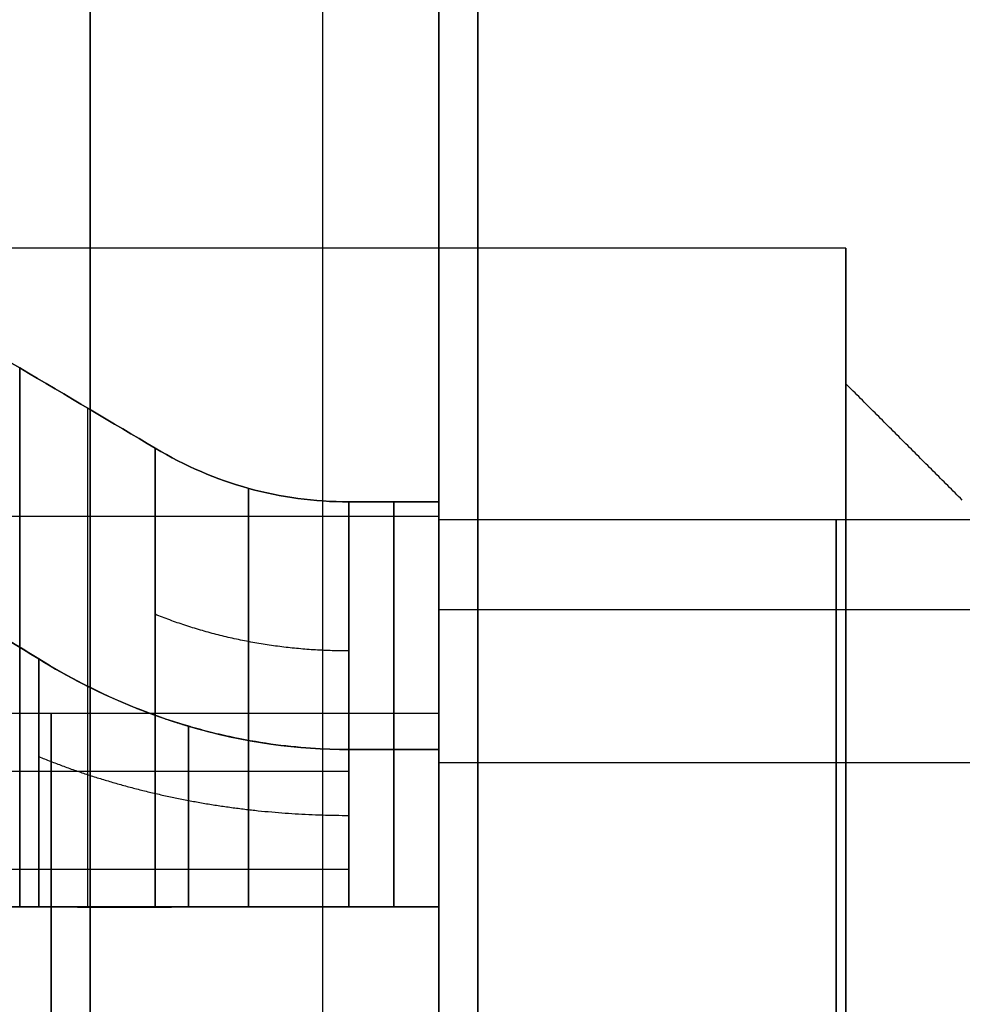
# Model space of a CAD drawing. Header units: millimetres. Extents: x -66 to 114, y 79 to 395.
# Tile 167 of 211: x 89.77 to 92.2, y 150.68 to 153.22. Entities that reach past the tile are written whole.
import ezdxf

# ---------------------------------------------------------------- set-up
doc = ezdxf.new("R2010")
doc.units = ezdxf.units.MM
doc.layers.add('Layer 01', color=7, linetype='Continuous', true_color=0x000000)

msp = doc.modelspace()

# ---------------------------------------------------------------- linework, layer by layer
at = {"layer": 'Layer 01'}
for p, q in [((89.95, 129.9733, 0.45), (89.95, 159.9733, 0.45)), ((89.95, 129.9733, -37.55), (89.95, 159.9733, -37.55)), ((91.9, 152.6333, -13.98), (91.9, 152.2833, -13.98)), ((91.9, 152.6333, -23.12), (91.9, 152.2833, -23.12)), ((91.9, 152.6333, -18.55), (91.9, 152.2833, -18.55)), ((87.65, 151.9417, -18.95), (90.85, 151.9417, -18.95)), ((87.65, 151.9417, -18.15), (90.85, 151.9417, -18.15)), ((87.65, 151.9417, -14.38), (90.85, 151.9417, -14.38)), ((87.65, 151.9417, -13.58), (90.85, 151.9417, -13.58)), ((87.65, 151.9417, -22.72), (90.85, 151.9417, -22.72)), ((87.65, 151.9417, -23.52), (90.85, 151.9417, -23.52)), ((90.85, 151.9333, -23.12), (90.85, 151.4333, -23.12)), ((90.85, 151.9333, -18.55), (90.85, 151.4333, -18.55)), ((90.85, 151.9333, -13.98), (90.85, 151.4333, -13.98)), ((90.85, 151.7159, -19.4728), (90.85, 151.5861, -19.4728)), ((90.85, 151.7159, -17.6272), (90.85, 151.5861, -17.6272)), ((90.85, 151.7159, -14.9028), (90.85, 151.5861, -14.9028)), ((90.85, 151.7159, -13.0572), (90.85, 151.5861, -13.0572)), ((90.85, 151.7159, -24.0428), (90.85, 151.5861, -24.0428)), ((90.85, 151.7159, -22.1972), (90.85, 151.5861, -22.1972)), ((90.85, 151.7012, -19.322), (92.9, 151.7012, -19.322)), ((90.85, 151.7012, -23.892), (92.9, 151.7012, -23.892)), ((90.85, 151.6669, -23.52), (90.85, 151.6669, -22.72)), ((90.85, 151.6669, -18.95), (90.85, 151.6669, -18.15)), ((90.85, 151.6364, -14.38), (90.85, 151.6364, -13.58)), ((90.85, 151.4562, -19.7325), (90.85, 151.4562, -19.6028)), ((90.85, 151.4562, -17.4972), (90.85, 151.4562, -17.3675)), ((90.85, 151.4562, -15.1625), (90.85, 151.4562, -15.0328)), ((90.85, 151.4562, -12.9272), (90.85, 151.4562, -12.7975)), ((90.85, 151.4562, -24.3025), (90.85, 151.4562, -24.1728)), ((90.85, 151.4562, -22.0672), (90.85, 151.4562, -21.9375)), ((88.85, 151.2841, -19.0463), (90.6179, 151.2841, -19.0463)), ((88.85, 151.2841, -23.6163), (90.6179, 151.2841, -23.6163)), ((90.85, 150.9333, -19.9584), (87.65, 150.9333, -19.9584)), ((90.85, 150.9333, -17.1416), (87.65, 150.9333, -17.1416)), ((90.85, 150.9333, -15.3884), (87.65, 150.9333, -15.3884)), ((90.85, 150.9333, -12.5716), (87.65, 150.9333, -12.5716)), ((90.85, 150.9333, -21.7116), (87.65, 150.9333, -21.7116)), ((90.85, 150.9333, -24.5284), (87.65, 150.9333, -24.5284)), ((90.85, 150.9333, -21.9864), (90.85, 150.1333, -21.9864)), ((90.85, 150.9333, -24.2536), (90.85, 150.1333, -24.2536)), ((90.85, 150.9333, -17.4164), (90.85, 150.1333, -17.4164)), ((90.85, 150.9333, -19.6836), (90.85, 150.1333, -19.6836)), ((90.85, 150.9333, -15.1136), (90.85, 150.1333, -15.1136)), ((90.85, 150.9333, -12.8464), (90.85, 150.1333, -12.8464))]:
    msp.add_line(p, q, dxfattribs=at)
at = {"layer": 'Layer 01', "extrusion": (-1, -1.01795e-16, -1.00808e-31)}
msp.add_arc((-144.9733, -18.55, -90.95), 14.35, 90, 270, dxfattribs=at)
msp.add_arc((-144.9733, -18.55, -90.95), 14.35, 90, 270, dxfattribs=at)
at = {"layer": 'Layer 01', "extrusion": (1, 0, 0)}
for centre, radius, start, end in [((144.9733, -18.55, 89.95), 14.35, 270, 90), ((150.5333, -23.12, 91.875), 1.4, 236.535, 56.535), ((150.5333, -18.55, 91.875), 1.4, 236.535, 56.535), ((150.5333, -13.98, 91.875), 1.4, 180, 0), ((150.5333, -13.98, 91.875), 1.4, 0, 180), ((150.5333, -18.55, 89.85), 0.9, 236.535, 56.535), ((150.5333, -23.12, 89.85), 0.9, 236.535, 56.535), ((150.5333, -13.98, 89.85), 0.9, 180, 0), ((150.5333, -13.98, 89.85), 0.9, 0, 180), ((150.5333, -23.12, 91.875), 1.4, 56.535, 236.535), ((150.5333, -18.55, 91.875), 1.4, 56.535, 236.535), ((150.5333, -23.12, 89.85), 0.9, 56.535, 236.535), ((150.5333, -18.55, 89.85), 0.9, 56.535, 236.535)]:
    msp.add_arc(centre, radius, start, end, dxfattribs=at)
at = {"layer": 'Layer 01', "extrusion": (1, 1.11114e-15, -1.98925e-17)}
msp.add_arc((144.9733, -18.55, 90.55), 12.8, 0, 175.5192, dxfattribs=at)
at = {"layer": 'Layer 01', "extrusion": (-1, -1.11342e-15, 3.82889e-17)}
msp.add_arc((-144.9733, -18.55, -90.55), 12.8, 180, 355.5192, dxfattribs=at)
at = {"layer": 'Layer 01', "extrusion": (-1, 1.36025e-15, 2.88818e-16)}
msp.add_arc((-144.9733, -18.55, -90.85), 12.9, 90, 168.82546, dxfattribs=at)
at = {"layer": 'Layer 01', "extrusion": (-1, 2.28326e-17, -1.39421e-15)}
msp.add_arc((-144.9733, -18.55, -90.85), 12.9, 191.17454, 270, dxfattribs=at)
at = {"layer": 'Layer 01', "extrusion": (1, 1.01795e-16, -5.89662e-16)}
msp.add_arc((144.9733, -18.55, 90.85), 12.05, 270, 90, dxfattribs=at)
at = {"layer": 'Layer 01', "extrusion": (-1, 7.67558e-19, 1.91582e-17)}
msp.add_arc((-144.9733, -18.55, -90.85), 12.5, 4.58857, 180, dxfattribs=at)
at = {"layer": 'Layer 01', "extrusion": (-1, -1.5391e-18, 3.8416e-17)}
msp.add_arc((-144.9733, -18.55, -90.85), 12.5, 180, 355.41143, dxfattribs=at)
at = {"layer": 'Layer 01', "extrusion": (1, 2.41846e-18, -5.76998e-17)}
msp.add_arc((144.9733, -18.55, 90.85), 11.95, 184.80024, 0, dxfattribs=at)
at = {"layer": 'Layer 01', "extrusion": (1, 5.94037e-16, -3.82696e-17)}
msp.add_arc((144.9733, -18.55, 90.85), 11.95, 0, 175.19976, dxfattribs=at)
at = {"layer": 'Layer 01', "extrusion": (-1, 1.63e-32, 3.85395e-17)}
for start, end in [(0, 180), (180, 0)]:
    msp.add_arc((-150.5333, -13.98, -91.9), 2.1, start, end, dxfattribs=at)
at = {"layer": 'Layer 01', "extrusion": (-1, 0, 3.85395e-17)}
for start, end in [(0, 180), (180, 0)]:
    msp.add_arc((-150.5333, -23.12, -91.9), 2.1, start, end, dxfattribs=at)
at = {"layer": 'Layer 01', "extrusion": (-1, 3.25999e-32, 3.85395e-17)}
msp.add_arc((-150.5333, -18.55, -91.9), 2.1, 0, 180, dxfattribs=at)
at = {"layer": 'Layer 01', "extrusion": (-1, -3.25999e-32, 3.85395e-17)}
msp.add_arc((-150.5333, -18.55, -91.9), 2.1, 180, 0, dxfattribs=at)
at = {"layer": 'Layer 01', "extrusion": (1, 3.06856e-12, -3.06856e-12)}
for centre in [(150.5333, -18.55, 89.7686), (150.5333, -13.98, 89.7686), (150.5333, -23.12, 89.7686)]:
    msp.add_arc(centre, 1.8356, 282.5862, 347.4138, dxfattribs=at)
at = {"layer": 'Layer 01', "extrusion": (1, 3.06856e-12, 3.06856e-12)}
for centre in [(150.5333, -18.55, 89.7686), (150.5333, -23.12, 89.7686)]:
    msp.add_arc(centre, 1.8356, 12.5862, 77.4138, dxfattribs=at)
at = {"layer": 'Layer 01', "extrusion": (1, 3.06225e-12, 3.07247e-12)}
msp.add_arc((150.5333, -13.98, 89.7686), 1.8356, 12.5862, 77.4138, dxfattribs=at)
at = {"layer": 'Layer 01', "extrusion": (1, -3.91199e-32, -3.85395e-17)}
for centre, start, end in [((150.5333, -13.98, 91.9), 360, 180), ((150.5333, -18.55, 91.9), 180, 0), ((150.5333, -13.98, 91.9), 180, 360)]:
    msp.add_arc(centre, 1.75, start, end, dxfattribs=at)
at = {"layer": 'Layer 01', "extrusion": (1, 0, -3.85395e-17)}
for start, end in [(0, 180), (180, 0)]:
    msp.add_arc((150.5333, -23.12, 91.9), 1.75, start, end, dxfattribs=at)
at = {"layer": 'Layer 01', "extrusion": (1, 3.91199e-32, -3.85395e-17)}
msp.add_arc((150.5333, -18.55, 91.9), 1.75, 0, 180, dxfattribs=at)
at = {"layer": 'Layer 01', "extrusion": (-1, 0, 0)}
for centre, radius, start, end in [((-150.5333, -18.55, -89.9433), 1.7348, 193.3308, 256.6692), ((-150.5333, -13.98, -89.9433), 1.7348, 193.3308, 256.6692), ((-150.5333, -23.12, -89.9433), 1.7348, 193.3308, 256.6692), ((-150.5333, -18.55, -90.734), 1.5, 195.466, 254.534), ((-150.5333, -18.55, -90.734), 1.5, 105.466, 164.534), ((-150.5333, -13.98, -90.734), 1.5, 195.466, 254.534), ((-150.5333, -13.98, -90.734), 1.5, 105.466, 164.534), ((-150.5333, -23.12, -90.734), 1.5, 195.466, 254.534), ((-150.5333, -23.12, -90.734), 1.5, 105.466, 164.534)]:
    msp.add_arc(centre, radius, start, end, dxfattribs=at)
at = {"layer": 'Layer 01', "extrusion": (-1, 1.31913e-11, -1.31913e-11)}
msp.add_arc((-150.5333, -18.55, -90.1179), 1.634, 194.1701, 255.8299, dxfattribs=at)
at = {"layer": 'Layer 01', "extrusion": (-1, 1.31913e-11, 1.31913e-11)}
for centre in [(-150.5333, -18.55, -90.1179), (-150.5333, -23.12, -90.1179)]:
    msp.add_arc(centre, 1.634, 104.1701, 165.8299, dxfattribs=at)
at = {"layer": 'Layer 01', "extrusion": (-1, 1.31924e-11, -1.31924e-11)}
for centre in [(-150.5333, -13.98, -90.1179), (-150.5333, -23.12, -90.1179)]:
    msp.add_arc(centre, 1.634, 194.1701, 255.8299, dxfattribs=at)
at = {"layer": 'Layer 01', "extrusion": (-1, 1.31763e-11, 1.31763e-11)}
msp.add_arc((-150.5333, -13.98, -90.1179), 1.634, 104.1701, 165.8299, dxfattribs=at)
at = {"layer": 'Layer 01', "extrusion": (1, -1.88004e-14, 5.21035e-15)}
for centre in [(150.5333, -18.55, 90.6179), (150.5333, -13.98, 90.6179), (150.5333, -23.12, 90.6179)]:
    msp.add_arc(centre, 1.5, 285.466, 344.534, dxfattribs=at)
at = {"layer": 'Layer 01', "extrusion": (1, -5.16691e-15, -1.87569e-14)}
for centre in [(150.5333, -18.55, 90.6179), (150.5333, -13.98, 90.6179), (150.5333, -23.12, 90.6179)]:
    msp.add_arc(centre, 1.5, 15.466, 74.534, dxfattribs=at)
at = {"layer": 'Layer 01', "extrusion": (-1, -4.09255e-17, 4.09255e-17)}
msp.add_arc((-150.5333, -18.55, -90.85), 1.5, 195.466, 254.534, dxfattribs=at)
at = {"layer": 'Layer 01', "extrusion": (-1, 2.63973e-17, 2.63973e-17)}
for centre in [(-150.5333, -18.55, -90.85), (-150.5333, -13.98, -90.85), (-150.5333, -23.12, -90.85)]:
    msp.add_arc(centre, 1.5, 105.466, 164.534, dxfattribs=at)
at = {"layer": 'Layer 01', "extrusion": (-1, 2.10365e-17, -2.10365e-17)}
for centre in [(-150.5333, -13.98, -90.85), (-150.5333, -23.12, -90.85)]:
    msp.add_arc(centre, 1.5, 195.466, 254.534, dxfattribs=at)
at = {"layer": 'Layer 01', "extrusion": (1, -1.37054e-14, -1.77636e-14)}
msp.add_arc((150.5333, -18.55, 90.85), 1.4, 343.3985, 16.6015, dxfattribs=at)
at = {"layer": 'Layer 01', "extrusion": (1, 2.15848e-16, 0)}
msp.add_arc((150.5333, -23.12, 90.85), 1.4, 343.3985, 16.6015, dxfattribs=at)
at = {"layer": 'Layer 01', "extrusion": (1, 6.35028e-16, -9.26493e-17)}
msp.add_arc((150.5333, -13.98, 90.85), 1.4, 343.3985, 360, dxfattribs=at)
at = {"layer": 'Layer 01', "extrusion": (1, -8.82511e-16, -1.28757e-16)}
msp.add_arc((150.5333, -13.98, 90.85), 1.4, 0, 16.6015, dxfattribs=at)
at = {"layer": 'Layer 01', "extrusion": (1, -1.4037e-17, 1.4037e-17)}
for centre in [(150.5333, -13.98, 90.85), (150.5333, -23.12, 90.85)]:
    msp.add_arc(centre, 1.4, 286.6015, 343.3985, dxfattribs=at)
at = {"layer": 'Layer 01', "extrusion": (1, 3.9904e-17, 3.9904e-17)}
msp.add_arc((150.5333, -13.98, 90.85), 1.4, 16.6015, 73.3985, dxfattribs=at)
at = {"layer": 'Layer 01', "extrusion": (1, -2.52297e-14, 2.52297e-14)}
msp.add_arc((150.5333, -18.55, 90.85), 1.4, 286.6015, 343.3985, dxfattribs=at)
at = {"layer": 'Layer 01', "extrusion": (1, -2.26023e-16, -1.67666e-16)}
for centre in [(150.5333, -18.55, 90.85), (150.5333, -23.12, 90.85)]:
    msp.add_arc(centre, 1.4, 16.6015, 56.535, dxfattribs=at)
at = {"layer": 'Layer 01', "extrusion": (-1, -1.1455e-12, -4.09398e-12)}
msp.add_arc((-150.5333, -18.55, -89.8179), 1.1144, 201.0358, 248.9642, dxfattribs=at)
at = {"layer": 'Layer 01', "extrusion": (-1, 7.38299e-12, 7.38299e-12)}
msp.add_arc((-150.5333, -18.55, -89.8179), 1.1144, 111.0358, 158.9642, dxfattribs=at)
at = {"layer": 'Layer 01', "extrusion": (-1, 1.03725e-11, -4.00076e-12)}
msp.add_arc((-150.5333, -13.98, -89.8179), 1.1144, 201.0358, 248.9642, dxfattribs=at)
at = {"layer": 'Layer 01', "extrusion": (-1, 5.62424e-12, 1.46379e-11)}
for centre in [(-150.5333, -13.98, -89.8179), (-150.5333, -23.12, -89.8179)]:
    msp.add_arc(centre, 1.1144, 111.0358, 158.9642, dxfattribs=at)
at = {"layer": 'Layer 01', "extrusion": (-1, 1.03895e-11, -3.99555e-12)}
msp.add_arc((-150.5333, -23.12, -89.8179), 1.1144, 201.0358, 248.9642, dxfattribs=at)
at = {"layer": 'Layer 01', "extrusion": (-1, 2.08411e-14, 1.77636e-14)}
msp.add_arc((-150.5333, -18.55, -90.85), 0.9, 153.6122, 206.3878, dxfattribs=at)
at = {"layer": 'Layer 01', "extrusion": (-1, 6.61604e-17, 0)}
msp.add_arc((-150.5333, -23.12, -90.85), 0.9, 153.6122, 206.3878, dxfattribs=at)
at = {"layer": 'Layer 01', "extrusion": (-1, 3.42744e-16, -8.03514e-17)}
msp.add_arc((-150.5333, -13.98, -90.85), 0.9, 180, 206.3878, dxfattribs=at)
at = {"layer": 'Layer 01', "extrusion": (-1, -5.35728e-16, -1.25594e-16)}
msp.add_arc((-150.5333, -13.98, -90.85), 0.9, 153.6122, 180, dxfattribs=at)
at = {"layer": 'Layer 01', "extrusion": (-1, -1.06788e-12, 2.15234e-12)}
msp.add_arc((-150.5333, -13.98, -90.6179), 0.9, 206.3878, 243.6122, dxfattribs=at)
at = {"layer": 'Layer 01', "extrusion": (-1, 6.98077e-14, 3.4825e-14)}
msp.add_arc((-150.5333, -13.98, -90.6179), 0.9, 116.3878, 153.6122, dxfattribs=at)
at = {"layer": 'Layer 01', "extrusion": (-1, 1.05064e-13, 5.23173e-14)}
for centre in [(-150.5333, -18.55, -90.6179), (-150.5333, -23.12, -90.6179)]:
    msp.add_arc(centre, 0.9, 123.465, 153.6122, dxfattribs=at)
at = {"layer": 'Layer 01', "extrusion": (-1, 3.44059e-14, -6.93886e-14)}
msp.add_arc((-150.5333, -18.55, -90.6179), 0.9, 206.3878, 243.6122, dxfattribs=at)
at = {"layer": 'Layer 01', "extrusion": (-1, -1.06791e-12, 2.15237e-12)}
msp.add_arc((-150.5333, -23.12, -90.6179), 0.9, 206.3878, 243.6122, dxfattribs=at)
at = {"layer": 'Layer 01', "extrusion": (1, 4.10328e-16, 8.78618e-16)}
msp.add_arc((150.5333, -23.12, 90.85), 1.4, 56.535, 73.3985, dxfattribs=at)
at = {"layer": 'Layer 01', "extrusion": (1, -4.28765e-16, -9.18098e-16)}
msp.add_arc((150.5333, -18.55, 90.85), 1.4, 56.535, 73.3985, dxfattribs=at)
at = {"layer": 'Layer 01', "extrusion": (-1, 1.14411e-12, 1.73116e-12)}
for centre in [(-150.5333, -23.12, -90.6179), (-150.5333, -18.55, -90.6179)]:
    msp.add_arc(centre, 0.9, 116.3878, 123.465, dxfattribs=at)
at = {"layer": 'Layer 01', "extrusion": (1, 1.25299e-30, 2.82149e-16)}
msp.add_arc((150.5333, -23.12, 90.85), 1.4, 73.3985, 106.6015, dxfattribs=at)
at = {"layer": 'Layer 01', "extrusion": (-1, -1.12257e-30, 1.2639e-16)}
for centre in [(-150.5333, -23.12, -90.85), (-150.5333, -18.55, -90.85)]:
    msp.add_arc(centre, 0.9, 63.6122, 116.3878, dxfattribs=at)
at = {"layer": 'Layer 01', "extrusion": (1, 0, 2.82149e-16)}
msp.add_arc((150.5333, -18.55, 90.85), 1.4, 73.3985, 106.6015, dxfattribs=at)
at = {"layer": 'Layer 01', "extrusion": (1, 3.13249e-30, 2.82149e-16)}
msp.add_arc((150.5333, -13.98, 90.85), 1.4, 253.3985, 286.6015, dxfattribs=at)
at = {"layer": 'Layer 01', "extrusion": (-1, -5.61286e-31, 1.2639e-16)}
msp.add_arc((-150.5333, -13.98, -90.85), 0.9, 243.6122, 296.3878, dxfattribs=at)
at = {"layer": 'Layer 01', "extrusion": (-1, 1.12257e-30, 1.2639e-16)}
msp.add_arc((-150.5333, -13.98, -90.85), 0.9, 63.6122, 116.3878, dxfattribs=at)
at = {"layer": 'Layer 01', "extrusion": (-1, -1.77636e-14, -3.56772e-14)}
msp.add_arc((-150.5333, -18.55, -90.85), 0.9, 243.6122, 296.3878, dxfattribs=at)
at = {"layer": 'Layer 01', "extrusion": (1, 4.38548e-30, 2.82149e-16)}
msp.add_arc((150.5333, -13.98, 90.85), 1.4, 73.3985, 106.6015, dxfattribs=at)
at = {"layer": 'Layer 01', "extrusion": (1, 3.30974e-28, 7.45286e-14)}
msp.add_arc((150.5333, -18.55, 90.85), 1.4, 253.3985, 286.6015, dxfattribs=at)
at = {"layer": 'Layer 01', "extrusion": (-1, 0, 1.2639e-16)}
msp.add_arc((-150.5333, -23.12, -90.85), 0.9, 243.6122, 296.3878, dxfattribs=at)
at = {"layer": 'Layer 01', "extrusion": (1, 2.50599e-30, 2.82149e-16)}
msp.add_arc((150.5333, -23.12, 90.85), 1.4, 253.3985, 286.6015, dxfattribs=at)
at = {"layer": 'Layer 01'}
for points, degree in [([(90.95, 159.9733, 0.45), (90.95, 144.9733, 0.45), (90.95, 129.9733, 0.45)], 2), ([(90.95, 129.9733, -37.55), (90.95, 144.9733, -37.55), (90.95, 159.9733, -37.55)], 2), ([(90.95, 159.9233, -37.5), (90.95, 144.9733, -37.5), (90.95, 130.0233, -37.5)], 2), ([(90.95, 130.0233, 0.4), (90.95, 144.9733, 0.4), (90.95, 159.9233, 0.4)], 2), ([(91.9, 152.6333, -13.98), (89.475, 152.6333, -13.98), (87.05, 152.6333, -13.98)], 2), ([(91.9, 152.6333, -23.12), (89.475, 152.6333, -23.12), (87.05, 152.6333, -23.12)], 2), ([(91.9, 152.6333, -18.55), (89.475, 152.6333, -18.55), (87.05, 152.6333, -18.55)], 2), ([(89.7686, 152.3249, -18.95), (89.8921, 152.2518, -18.95), (90.0085, 152.1827, -18.95), (90.1179, 152.1176, -18.95)], 3), ([(90.1179, 152.1176, -18.15), (90.0085, 152.1827, -18.15), (89.8921, 152.2518, -18.15), (89.7686, 152.3249, -18.15)], 3), ([(89.7686, 152.3249, -14.38), (89.8921, 152.2518, -14.38), (90.0085, 152.1827, -14.38), (90.1179, 152.1176, -14.38)], 3), ([(90.1179, 152.1176, -13.58), (90.0085, 152.1827, -13.58), (89.8921, 152.2518, -13.58), (89.7686, 152.3249, -13.58)], 3), ([(90.1179, 152.1176, -22.72), (90.0085, 152.1827, -22.72), (89.8921, 152.2518, -22.72), (89.7686, 152.3249, -22.72)], 3), ([(89.7686, 152.3249, -23.52), (89.8921, 152.2518, -23.52), (90.0085, 152.1827, -23.52), (90.1179, 152.1176, -23.52)], 3), ([(92.2, 151.9833, -13.98), (92.05, 152.1333, -13.98), (91.9, 152.2833, -13.98)], 2), ([(92.2, 151.9833, -23.12), (92.05, 152.1333, -23.12), (91.9, 152.2833, -23.12)], 2), ([(92.2, 151.9833, -18.55), (92.05, 152.1333, -18.55), (91.9, 152.2833, -18.55)], 2), ([(90.6179, 151.979, -18.95), (90.4397, 151.979, -18.95), (90.2731, 152.0252, -18.95), (90.1179, 152.1176, -18.95)], 3), ([(90.1179, 152.1176, -18.15), (90.2731, 152.0252, -18.15), (90.4397, 151.979, -18.15), (90.6179, 151.979, -18.15)], 3), ([(90.6179, 151.979, -14.38), (90.4397, 151.979, -14.38), (90.2731, 152.0252, -14.38), (90.1179, 152.1176, -14.38)], 3), ([(90.1179, 152.1176, -13.58), (90.2731, 152.0252, -13.58), (90.4397, 151.979, -13.58), (90.6179, 151.979, -13.58)], 3), ([(90.1179, 152.1176, -22.72), (90.2731, 152.0252, -22.72), (90.4397, 151.979, -22.72), (90.6179, 151.979, -22.72)], 3), ([(90.6179, 151.979, -23.52), (90.4397, 151.979, -23.52), (90.2731, 152.0252, -23.52), (90.1179, 152.1176, -23.52)], 3), ([(90.6179, 151.979, -18.95), (90.734, 151.979, -18.95), (90.85, 151.979, -18.95)], 2), ([(90.85, 151.979, -18.15), (90.734, 151.979, -18.15), (90.6179, 151.979, -18.15)], 2), ([(90.6179, 151.979, -14.38), (90.734, 151.979, -14.38), (90.85, 151.979, -14.38)], 2), ([(90.85, 151.979, -13.58), (90.734, 151.979, -13.58), (90.6179, 151.979, -13.58)], 2), ([(90.6179, 151.979, -23.52), (90.734, 151.979, -23.52), (90.85, 151.979, -23.52)], 2), ([(90.85, 151.979, -22.72), (90.734, 151.979, -22.72), (90.6179, 151.979, -22.72)], 2), ([(90.85, 151.875, -18.95), (90.85, 151.927, -18.95), (90.85, 151.979, -18.95)], 2), ([(90.85, 151.979, -18.15), (90.85, 151.927, -18.15), (90.85, 151.875, -18.15)], 2), ([(90.85, 151.875, -14.38), (90.85, 151.927, -14.38), (90.85, 151.979, -14.38)], 2), ([(90.85, 151.979, -13.58), (90.85, 151.927, -13.58), (90.85, 151.875, -13.58)], 2), ([(90.85, 151.875, -23.52), (90.85, 151.927, -23.52), (90.85, 151.979, -23.52)], 2), ([(90.85, 151.979, -22.72), (90.85, 151.927, -22.72), (90.85, 151.875, -22.72)], 2), ([(90.85, 151.9333, -13.98), (91.875, 151.9333, -13.98), (92.9, 151.9333, -13.98)], 2), ([(90.85, 151.875, -23.52), (90.85, 151.6073, -23.52), (90.85, 151.3396, -23.52)], 2), ([(90.85, 151.3396, -22.72), (90.85, 151.6073, -22.72), (90.85, 151.875, -22.72)], 2), ([(90.85, 151.3396, -18.15), (90.85, 151.6073, -18.15), (90.85, 151.875, -18.15)], 2), ([(90.85, 151.875, -18.95), (90.85, 151.6073, -18.95), (90.85, 151.3396, -18.95)], 2), ([(90.85, 151.875, -14.38), (90.85, 151.6073, -14.38), (90.85, 151.3396, -14.38)], 2), ([(90.85, 151.3396, -13.58), (90.85, 151.6073, -13.58), (90.85, 151.875, -13.58)], 2), ([(89.4686, 151.7871, -18.95), (89.5946, 151.7107, -18.9502), (89.7111, 151.6395, -18.9502), (89.8179, 151.5734, -18.95)], 3), ([(89.8179, 151.5734, -18.15), (89.7111, 151.6395, -18.1498), (89.5946, 151.7107, -18.1498), (89.4686, 151.7871, -18.15)], 3), ([(89.4686, 151.7871, -14.38), (89.5854, 151.7164, -14.38), (89.7019, 151.6452, -14.38), (89.8179, 151.5734, -14.38)], 3), ([(89.8179, 151.5734, -13.58), (89.7019, 151.6452, -13.58), (89.5854, 151.7164, -13.58), (89.4686, 151.7871, -13.58)], 3), ([(89.8179, 151.5734, -22.72), (89.7019, 151.6452, -22.72), (89.5854, 151.7164, -22.72), (89.4686, 151.7871, -22.72)], 3), ([(89.4686, 151.7871, -23.52), (89.5854, 151.7164, -23.52), (89.7019, 151.6452, -23.52), (89.8179, 151.5734, -23.52)], 3), ([(88.85, 151.4333, -13.98), (89.85, 151.4333, -13.98), (90.85, 151.4333, -13.98)], 2), ([(90.85, 151.3396, -14.38), (90.734, 151.3396, -14.38), (90.6179, 151.3396, -14.38)], 2), ([(90.6179, 151.3396, -13.58), (90.734, 151.3396, -13.58), (90.85, 151.3396, -13.58)], 2), ([(90.6179, 151.3396, -18.15), (90.734, 151.3396, -18.15), (90.85, 151.3396, -18.15)], 2), ([(90.85, 151.3396, -18.95), (90.734, 151.3396, -18.95), (90.6179, 151.3396, -18.95)], 2), ([(90.6179, 151.3396, -22.72), (90.734, 151.3396, -22.72), (90.85, 151.3396, -22.72)], 2), ([(90.85, 151.3396, -23.52), (90.734, 151.3396, -23.52), (90.6179, 151.3396, -23.52)], 2), ([(92.9, 151.3053, -21.9521), (91.875, 151.3053, -21.9521), (90.85, 151.3053, -21.9521)], 2), ([(92.9, 151.3053, -17.3821), (91.875, 151.3053, -17.3821), (90.85, 151.3053, -17.3821)], 2), ([(90.6179, 151.0296, -22.3692), (89.734, 151.0296, -22.3692), (88.85, 151.0296, -22.3692)], 2), ([(90.6179, 151.0296, -17.7992), (89.734, 151.0296, -17.7992), (88.85, 151.0296, -17.7992)], 2), ([(89.8179, 150.9333, -19.5901), (89.7111, 150.9335, -19.6561), (89.5946, 150.9335, -19.7274), (89.4686, 150.9333, -19.8038)], 3), ([(89.4686, 150.9333, -17.2962), (89.5946, 150.9335, -17.3726), (89.7111, 150.9335, -17.4439), (89.8179, 150.9333, -17.5099)], 3), ([(89.8179, 150.9333, -15.0201), (89.7019, 150.9333, -15.0919), (89.5854, 150.9333, -15.163), (89.4686, 150.9333, -15.2338)], 3), ([(89.4686, 150.9333, -12.7262), (89.5854, 150.9333, -12.797), (89.7019, 150.9333, -12.8681), (89.8179, 150.9333, -12.9399)], 3), ([(89.4686, 150.9333, -21.8662), (89.5854, 150.9333, -21.937), (89.7019, 150.9333, -22.0081), (89.8179, 150.9333, -22.0799)], 3), ([(89.8179, 150.9333, -24.1601), (89.7019, 150.9333, -24.2319), (89.5854, 150.9333, -24.303), (89.4686, 150.9333, -24.3738)], 3), ([(90.1179, 150.9333, -20.1343), (90.0085, 150.9333, -20.1994), (89.8921, 150.9333, -20.2685), (89.7686, 150.9333, -20.3415)], 3), ([(89.7686, 150.9333, -16.7585), (89.8921, 150.9333, -16.8315), (90.0085, 150.9333, -16.9006), (90.1179, 150.9333, -16.9657)], 3), ([(90.1179, 150.9333, -15.5643), (90.0085, 150.9333, -15.6294), (89.8921, 150.9333, -15.6985), (89.7686, 150.9333, -15.7715)], 3), ([(89.7686, 150.9333, -12.1885), (89.8921, 150.9333, -12.2615), (90.0085, 150.9333, -12.3306), (90.1179, 150.9333, -12.3957)], 3), ([(89.7686, 150.9333, -21.3285), (89.8921, 150.9333, -21.4015), (90.0085, 150.9333, -21.4706), (90.1179, 150.9333, -21.5357)], 3), ([(90.1179, 150.9333, -24.7043), (90.0085, 150.9333, -24.7694), (89.8921, 150.9333, -24.8385), (89.7686, 150.9333, -24.9115)], 3), ([(90.1179, 150.9333, -20.1343), (90.2731, 150.9333, -20.0419), (90.4397, 150.9333, -19.9957), (90.6179, 150.9333, -19.9957)], 3), ([(90.6179, 150.9333, -17.1043), (90.4397, 150.9333, -17.1043), (90.2731, 150.9333, -17.0581), (90.1179, 150.9333, -16.9657)], 3), ([(90.1179, 150.9333, -15.5643), (90.2731, 150.9333, -15.4719), (90.4397, 150.9333, -15.4257), (90.6179, 150.9333, -15.4257)], 3), ([(90.6179, 150.9333, -12.5343), (90.4397, 150.9333, -12.5343), (90.2731, 150.9333, -12.4881), (90.1179, 150.9333, -12.3957)], 3), ([(90.6179, 150.9333, -21.6743), (90.4397, 150.9333, -21.6743), (90.2731, 150.9333, -21.6281), (90.1179, 150.9333, -21.5357)], 3), ([(90.1179, 150.9333, -24.7043), (90.2731, 150.9333, -24.6119), (90.4397, 150.9333, -24.5657), (90.6179, 150.9333, -24.5657)], 3), ([(90.85, 150.9333, -22.3138), (90.734, 150.9333, -22.3138), (90.6179, 150.9333, -22.3138)], 2), ([(90.85, 150.9333, -17.7438), (90.734, 150.9333, -17.7438), (90.6179, 150.9333, -17.7438)], 2), ([(90.6179, 150.9333, -14.7862), (90.734, 150.9333, -14.7862), (90.85, 150.9333, -14.7862)], 2), ([(90.85, 150.9333, -13.1738), (90.734, 150.9333, -13.1738), (90.6179, 150.9333, -13.1738)], 2), ([(90.6179, 150.9333, -19.3562), (90.734, 150.9333, -19.3562), (90.85, 150.9333, -19.3562)], 2), ([(90.6179, 150.9333, -23.9262), (90.734, 150.9333, -23.9262), (90.85, 150.9333, -23.9262)], 2), ([(90.85, 150.9333, -19.9957), (90.734, 150.9333, -19.9957), (90.6179, 150.9333, -19.9957)], 2), ([(90.6179, 150.9333, -17.1043), (90.734, 150.9333, -17.1043), (90.85, 150.9333, -17.1043)], 2), ([(90.85, 150.9333, -15.4257), (90.734, 150.9333, -15.4257), (90.6179, 150.9333, -15.4257)], 2), ([(90.6179, 150.9333, -12.5343), (90.734, 150.9333, -12.5343), (90.85, 150.9333, -12.5343)], 2), ([(90.85, 150.9333, -24.5657), (90.734, 150.9333, -24.5657), (90.6179, 150.9333, -24.5657)], 2), ([(90.6179, 150.9333, -21.6743), (90.734, 150.9333, -21.6743), (90.85, 150.9333, -21.6743)], 2), ([(90.85, 150.9333, -21.7784), (90.85, 150.9333, -22.0461), (90.85, 150.9333, -22.3138)], 2), ([(90.85, 150.9333, -19.9957), (90.85, 150.9333, -19.9437), (90.85, 150.9333, -19.8916)], 2), ([(90.85, 150.9333, -17.2084), (90.85, 150.9333, -17.1563), (90.85, 150.9333, -17.1043)], 2), ([(90.85, 150.9333, -17.2084), (90.85, 150.9333, -17.4761), (90.85, 150.9333, -17.7438)], 2), ([(90.85, 150.9333, -19.3562), (90.85, 150.9333, -19.6239), (90.85, 150.9333, -19.8916)], 2), ([(90.85, 150.9333, -15.4257), (90.85, 150.9333, -15.3737), (90.85, 150.9333, -15.3216)], 2), ([(90.85, 150.9333, -14.7862), (90.85, 150.9333, -15.0539), (90.85, 150.9333, -15.3216)], 2), ([(90.85, 150.9333, -12.6384), (90.85, 150.9333, -12.5863), (90.85, 150.9333, -12.5343)], 2), ([(90.85, 150.9333, -12.6384), (90.85, 150.9333, -12.9061), (90.85, 150.9333, -13.1738)], 2), ([(90.85, 150.9333, -24.5657), (90.85, 150.9333, -24.5137), (90.85, 150.9333, -24.4616)], 2), ([(90.85, 150.9333, -21.7784), (90.85, 150.9333, -21.7263), (90.85, 150.9333, -21.6743)], 2), ([(90.85, 150.9333, -23.9262), (90.85, 150.9333, -24.1939), (90.85, 150.9333, -24.4616)], 2)]:
    msp.add_open_spline(points, degree=degree, dxfattribs=at)
for points, knots in [([(88.9686, 152.5439, -18.95), (89.1166, 152.5439, -18.95), (89.2621, 152.5227, -18.9499), (89.5327, 152.4458, -18.9499), (89.6577, 152.3905, -18.95), (89.7686, 152.3249, -18.95)], [0, 0, 0, 0, 0.4209515, 0.4209515, 0.8419029, 0.8419029, 0.8419029, 0.8419029]), ([(89.7686, 152.3249, -18.15), (89.6577, 152.3905, -18.15), (89.5327, 152.4458, -18.1501), (89.2621, 152.5227, -18.1501), (89.1166, 152.5439, -18.15), (88.9686, 152.5439, -18.15)], [0, 0, 0, 0, 0.4209515, 0.4209515, 0.8419029, 0.8419029, 0.8419029, 0.8419029]), ([(88.9686, 152.5439, -14.38), (89.1166, 152.5439, -14.38), (89.2621, 152.5227, -14.3799), (89.5327, 152.4458, -14.3799), (89.6577, 152.3905, -14.38), (89.7686, 152.3249, -14.38)], [0, 0, 0, 0, 0.4209515, 0.4209515, 0.8419029, 0.8419029, 0.8419029, 0.8419029]), ([(89.7686, 152.3249, -13.58), (89.6577, 152.3905, -13.58), (89.5327, 152.4458, -13.5801), (89.2621, 152.5227, -13.5801), (89.1166, 152.5439, -13.58), (88.9686, 152.5439, -13.58)], [0, 0, 0, 0, 0.4209515, 0.4209515, 0.8419029, 0.8419029, 0.8419029, 0.8419029]), ([(88.9686, 152.5439, -23.52), (89.1166, 152.5439, -23.52), (89.2621, 152.5227, -23.5199), (89.5327, 152.4458, -23.5199), (89.6577, 152.3905, -23.52), (89.7686, 152.3249, -23.52)], [0, 0, 0, 0, 0.4209515, 0.4209515, 0.8419029, 0.8419029, 0.8419029, 0.8419029]), ([(89.7686, 152.3249, -22.72), (89.6577, 152.3905, -22.72), (89.5327, 152.4458, -22.7201), (89.2621, 152.5227, -22.7201), (89.1166, 152.5439, -22.72), (88.9686, 152.5439, -22.72)], [0, 0, 0, 0, 0.4209515, 0.4209515, 0.8419029, 0.8419029, 0.8419029, 0.8419029]), ([(89.8179, 151.5734, -18.15), (89.8966, 151.5248, -18.15), (89.9703, 151.4884, -18.1503), (90.0679, 151.4468, -18.1502), (90.0984, 151.4351, -18.1502), (90.1404, 151.4202, -18.1501), (90.1606, 151.4134, -18.1501), (90.1825, 151.4065, -18.15), (90.1915, 151.4037, -18.15), (90.1974, 151.4019, -18.15), (90.1987, 151.4015, -18.15), (90.3479, 151.3574, -18.15), (90.4887, 151.3396, -18.15), (90.6179, 151.3396, -18.15)], [0, 0, 0, 0, 0.2114954, 0.2114954, 0.3172432, 0.3172432, 0.370117, 0.396554, 0.4097724, 0.4097724, 0.4229909, 0.4229909, 0.8459818, 0.8459818, 0.8459818, 0.8459818]), ([(90.6179, 151.3396, -18.95), (90.5531, 151.3396, -18.95), (90.4855, 151.344, -18.9499), (90.3809, 151.3588, -18.9499), (90.3456, 151.3651, -18.9499), (90.292, 151.3768, -18.9499), (90.265, 151.3831, -18.95), (90.2334, 151.3915, -18.95), (90.2198, 151.3954, -18.95), (90.2107, 151.398, -18.95), (90.2045, 151.3998, -18.95), (90.1097, 151.4279, -18.95), (89.9747, 151.4765, -18.95), (89.8179, 151.5734, -18.95)], [-0.8461013, -0.8461013, -0.8461013, -0.8461013, -0.634576, -0.634576, -0.5288133, -0.5288133, -0.475932, -0.4494913, -0.436271, -0.436271, -0.4230506, -0.4230506, 0, 0, 0, 0]), ([(89.8179, 151.5734, -13.58), (89.8962, 151.525, -13.58), (89.9696, 151.4887, -13.5803), (90.0669, 151.4472, -13.5803), (90.0972, 151.4356, -13.5802), (90.1392, 151.4206, -13.5801), (90.1593, 151.4138, -13.5801), (90.1812, 151.4069, -13.58), (90.1902, 151.4041, -13.58), (90.1961, 151.4023, -13.58), (90.1974, 151.4019, -13.58), (90.3474, 151.3574, -13.58), (90.4887, 151.3396, -13.58), (90.6179, 151.3396, -13.58)], [0, 0, 0, 0, 0.2114973, 0.2114973, 0.317246, 0.317246, 0.3701204, 0.3965575, 0.4097761, 0.4097761, 0.4229947, 0.4229947, 0.8459894, 0.8459894, 0.8459894, 0.8459894]), ([(90.6179, 151.3396, -14.38), (90.5533, 151.3396, -14.38), (90.4858, 151.344, -14.3799), (90.3813, 151.3588, -14.3798), (90.3459, 151.3651, -14.3799), (90.2923, 151.3767, -14.3799), (90.2654, 151.3831, -14.3799), (90.2337, 151.3915, -14.38), (90.2201, 151.3953, -14.38), (90.211, 151.3979, -14.38), (90.2048, 151.3997, -14.38), (90.1096, 151.4279, -14.38), (89.9745, 151.4766, -14.38), (89.8179, 151.5734, -14.38)], [-0.8460952, -0.8460952, -0.8460952, -0.8460952, -0.6345714, -0.6345714, -0.5288095, -0.5288095, -0.4759286, -0.4494881, -0.4362679, -0.4362679, -0.4230476, -0.4230476, 0, 0, 0, 0]), ([(89.8179, 151.5734, -22.72), (89.8962, 151.525, -22.72), (89.9696, 151.4887, -22.7203), (90.0669, 151.4472, -22.7203), (90.0972, 151.4356, -22.7202), (90.1392, 151.4206, -22.7201), (90.1593, 151.4138, -22.7201), (90.1812, 151.4069, -22.72), (90.1902, 151.4041, -22.72), (90.1961, 151.4023, -22.72), (90.1974, 151.4019, -22.72), (90.3474, 151.3574, -22.72), (90.4887, 151.3396, -22.72), (90.6179, 151.3396, -22.72)], [0, 0, 0, 0, 0.2114973, 0.2114973, 0.317246, 0.317246, 0.3701204, 0.3965575, 0.4097761, 0.4097761, 0.4229947, 0.4229947, 0.8459894, 0.8459894, 0.8459894, 0.8459894]), ([(90.6179, 151.3396, -23.52), (90.5533, 151.3396, -23.52), (90.4858, 151.344, -23.5199), (90.3813, 151.3588, -23.5198), (90.3459, 151.3651, -23.5199), (90.2923, 151.3767, -23.5199), (90.2654, 151.3831, -23.5199), (90.2337, 151.3915, -23.52), (90.2201, 151.3953, -23.52), (90.211, 151.3979, -23.52), (90.2048, 151.3997, -23.52), (90.1096, 151.4279, -23.52), (89.9745, 151.4766, -23.52), (89.8179, 151.5734, -23.52)], [-0.8460952, -0.8460952, -0.8460952, -0.8460952, -0.6345714, -0.6345714, -0.5288095, -0.5288095, -0.4759286, -0.4494881, -0.4362679, -0.4362679, -0.4230476, -0.4230476, 0, 0, 0, 0]), ([(89.7686, 150.9333, -20.3415), (89.6577, 150.9333, -20.4071), (89.5327, 150.9332, -20.4625), (89.2621, 150.9332, -20.5393), (89.1166, 150.9333, -20.5606), (88.9686, 150.9333, -20.5606)], [0, 0, 0, 0, 0.4209515, 0.4209515, 0.8419029, 0.8419029, 0.8419029, 0.8419029]), ([(88.9686, 150.9333, -16.5394), (89.1166, 150.9333, -16.5394), (89.2621, 150.9332, -16.5607), (89.5327, 150.9332, -16.6375), (89.6577, 150.9333, -16.6929), (89.7686, 150.9333, -16.7585)], [0, 0, 0, 0, 0.4209515, 0.4209515, 0.8419029, 0.8419029, 0.8419029, 0.8419029]), ([(89.7686, 150.9333, -15.7715), (89.6577, 150.9333, -15.8371), (89.5327, 150.9332, -15.8925), (89.2621, 150.9332, -15.9693), (89.1166, 150.9333, -15.9906), (88.9686, 150.9333, -15.9906)], [0, 0, 0, 0, 0.4209515, 0.4209515, 0.8419029, 0.8419029, 0.8419029, 0.8419029]), ([(88.9686, 150.9333, -11.9694), (89.1166, 150.9333, -11.9694), (89.2621, 150.9332, -11.9907), (89.5327, 150.9332, -12.0675), (89.6577, 150.9333, -12.1229), (89.7686, 150.9333, -12.1885)], [0, 0, 0, 0, 0.4209515, 0.4209515, 0.8419029, 0.8419029, 0.8419029, 0.8419029]), ([(89.7686, 150.9333, -24.9115), (89.6577, 150.9333, -24.9771), (89.5327, 150.9332, -25.0325), (89.2621, 150.9332, -25.1093), (89.1166, 150.9333, -25.1306), (88.9686, 150.9333, -25.1306)], [0, 0, 0, 0, 0.4209515, 0.4209515, 0.8419029, 0.8419029, 0.8419029, 0.8419029]), ([(88.9686, 150.9333, -21.1094), (89.1166, 150.9333, -21.1094), (89.2621, 150.9332, -21.1307), (89.5327, 150.9332, -21.2075), (89.6577, 150.9333, -21.2629), (89.7686, 150.9333, -21.3285)], [0, 0, 0, 0, 0.4209515, 0.4209515, 0.8419029, 0.8419029, 0.8419029, 0.8419029]), ([(89.8179, 150.9333, -19.5901), (89.8965, 150.9333, -19.5415), (89.9702, 150.9331, -19.5051), (90.0678, 150.9331, -19.4635), (90.0982, 150.9331, -19.4518), (90.1402, 150.9332, -19.4369), (90.1604, 150.9333, -19.4301), (90.1822, 150.9333, -19.4232), (90.1913, 150.9333, -19.4204), (90.1972, 150.9333, -19.4186), (90.1985, 150.9333, -19.4182), (90.3478, 150.9333, -19.3741), (90.4886, 150.9333, -19.3562), (90.6179, 150.9333, -19.3562)], [0, 0, 0, 0, 0.211496, 0.211496, 0.317244, 0.317244, 0.370118, 0.396555, 0.4097735, 0.4097735, 0.422992, 0.422992, 0.8459839, 0.8459839, 0.8459839, 0.8459839]), ([(90.6179, 150.9333, -17.7438), (90.5531, 150.9333, -17.7438), (90.4855, 150.9332, -17.7393), (90.3809, 150.9332, -17.7245), (90.3456, 150.9332, -17.7182), (90.292, 150.9333, -17.7066), (90.265, 150.9333, -17.7002), (90.2334, 150.9333, -17.6918), (90.2198, 150.9333, -17.688), (90.2107, 150.9333, -17.6854), (90.2045, 150.9333, -17.6836), (90.1097, 150.9333, -17.6554), (89.9747, 150.9333, -17.6069), (89.8179, 150.9333, -17.5099)], [-0.8461013, -0.8461013, -0.8461013, -0.8461013, -0.634576, -0.634576, -0.5288133, -0.5288133, -0.475932, -0.4494913, -0.436271, -0.436271, -0.4230506, -0.4230506, 0, 0, 0, 0]), ([(89.8179, 150.9333, -15.0201), (89.8962, 150.9333, -14.9717), (89.9696, 150.9331, -14.9354), (90.0669, 150.9331, -14.8939), (90.0972, 150.9331, -14.8822), (90.1392, 150.9332, -14.8673), (90.1593, 150.9332, -14.8605), (90.1812, 150.9333, -14.8535), (90.1902, 150.9333, -14.8508), (90.1961, 150.9333, -14.849), (90.1974, 150.9333, -14.8486), (90.3474, 150.9333, -14.8041), (90.4887, 150.9333, -14.7862), (90.6179, 150.9333, -14.7862)], [0, 0, 0, 0, 0.2114973, 0.2114973, 0.317246, 0.317246, 0.3701204, 0.3965575, 0.4097761, 0.4097761, 0.4229947, 0.4229947, 0.8459894, 0.8459894, 0.8459894, 0.8459894]), ([(90.6179, 150.9333, -13.1738), (90.5533, 150.9333, -13.1738), (90.4858, 150.9332, -13.1693), (90.3813, 150.9332, -13.1545), (90.3459, 150.9332, -13.1482), (90.2923, 150.9332, -13.1366), (90.2654, 150.9333, -13.1303), (90.2337, 150.9333, -13.1219), (90.2201, 150.9333, -13.118), (90.211, 150.9333, -13.1154), (90.2048, 150.9333, -13.1136), (90.1096, 150.9333, -13.0854), (89.9745, 150.9333, -13.0368), (89.8179, 150.9333, -12.9399)], [-0.8460952, -0.8460952, -0.8460952, -0.8460952, -0.6345714, -0.6345714, -0.5288095, -0.5288095, -0.4759286, -0.4494881, -0.4362679, -0.4362679, -0.4230476, -0.4230476, 0, 0, 0, 0]), ([(89.8179, 150.9333, -24.1601), (89.8962, 150.9333, -24.1117), (89.9696, 150.9331, -24.0754), (90.0669, 150.9331, -24.0339), (90.0972, 150.9331, -24.0222), (90.1392, 150.9332, -24.0073), (90.1593, 150.9332, -24.0005), (90.1812, 150.9333, -23.9935), (90.1902, 150.9333, -23.9908), (90.1961, 150.9333, -23.989), (90.1974, 150.9333, -23.9886), (90.3474, 150.9333, -23.9441), (90.4887, 150.9333, -23.9262), (90.6179, 150.9333, -23.9262)], [0, 0, 0, 0, 0.2114973, 0.2114973, 0.317246, 0.317246, 0.3701204, 0.3965575, 0.4097761, 0.4097761, 0.4229947, 0.4229947, 0.8459894, 0.8459894, 0.8459894, 0.8459894]), ([(90.6179, 150.9333, -22.3138), (90.5533, 150.9333, -22.3138), (90.4858, 150.9332, -22.3093), (90.3813, 150.9332, -22.2945), (90.3459, 150.9332, -22.2882), (90.2923, 150.9332, -22.2766), (90.2654, 150.9333, -22.2703), (90.2337, 150.9333, -22.2619), (90.2201, 150.9333, -22.258), (90.211, 150.9333, -22.2554), (90.2048, 150.9333, -22.2536), (90.1096, 150.9333, -22.2254), (89.9745, 150.9333, -22.1768), (89.8179, 150.9333, -22.0799)], [-0.8460952, -0.8460952, -0.8460952, -0.8460952, -0.6345714, -0.6345714, -0.5288095, -0.5288095, -0.4759286, -0.4494881, -0.4362679, -0.4362679, -0.4230476, -0.4230476, 0, 0, 0, 0])]:
    msp.add_open_spline(points, degree=3, knots=knots, dxfattribs=at)
for points, weights in [([(90.3591, 152.0143, -18.9501), (90.3591, 151.8685, -19.4898), (90.3591, 151.4732, -19.8851), (90.3591, 150.9335, -20.031)], [0.976801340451, 0.89023670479, 0.89023670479, 0.976801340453]), ([(90.3591, 150.9335, -17.069), (90.3591, 151.4732, -17.2149), (90.3591, 151.8685, -17.6102), (90.3591, 152.0143, -18.1499)], [0.976801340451, 0.89023670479, 0.89023670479, 0.976801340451]), ([(90.3591, 152.0143, -14.3801), (90.3591, 151.8685, -14.9198), (90.3591, 151.4732, -15.3151), (90.3591, 150.9335, -15.461)], [0.976801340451, 0.89023670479, 0.89023670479, 0.976801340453]), ([(90.3591, 150.9335, -12.499), (90.3591, 151.4732, -12.6449), (90.3591, 151.8685, -13.0402), (90.3591, 152.0143, -13.5799)], [0.976801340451, 0.89023670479, 0.89023670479, 0.976801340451]), ([(90.3591, 152.0143, -23.5201), (90.3591, 151.8685, -24.0598), (90.3591, 151.4732, -24.4551), (90.3591, 150.9335, -24.601)], [0.976801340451, 0.89023670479, 0.89023670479, 0.976801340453]), ([(90.3591, 150.9335, -21.639), (90.3591, 151.4732, -21.7849), (90.3591, 151.8685, -22.1802), (90.3591, 152.0143, -22.7199)], [0.976801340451, 0.89023670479, 0.89023670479, 0.976801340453]), ([(90.6179, 151.594, -19.6107), (90.4414, 151.594, -19.6107), (90.2708, 151.6263, -19.643), (90.1179, 151.6887, -19.7054)], [0.927682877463, 0.906609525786, 0.906609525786, 0.927682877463]), ([(90.6179, 151.594, -17.4893), (90.4414, 151.594, -17.4893), (90.2708, 151.6263, -17.457), (90.1179, 151.6887, -17.3946)], [0.927682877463, 0.906609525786, 0.906609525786, 0.927682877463]), ([(90.6179, 151.594, -15.0407), (90.4414, 151.594, -15.0407), (90.2708, 151.6263, -15.073), (90.1179, 151.6887, -15.1354)], [0.927682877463, 0.906609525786, 0.906609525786, 0.927682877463]), ([(90.6179, 151.594, -12.9193), (90.4414, 151.594, -12.9193), (90.2708, 151.6263, -12.887), (90.1179, 151.6887, -12.8246)], [0.927682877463, 0.906609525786, 0.906609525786, 0.927682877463]), ([(90.6179, 151.594, -24.1807), (90.4414, 151.594, -24.1807), (90.2708, 151.6263, -24.213), (90.1179, 151.6887, -24.2754)], [0.927682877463, 0.906609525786, 0.906609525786, 0.927682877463]), ([(90.6179, 151.594, -22.0593), (90.4414, 151.594, -22.0593), (90.2708, 151.6263, -22.027), (90.1179, 151.6887, -21.9646)], [0.927682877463, 0.906609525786, 0.906609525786, 0.927682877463]), ([(90.2038, 151.4, -18.15), (90.2038, 151.3039, -17.9417), (90.2038, 151.1416, -17.7795), (90.2038, 150.9333, -17.6833)], [0.969476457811, 0.929626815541, 0.929626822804, 0.969476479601]), ([(90.2038, 150.9333, -19.4167), (90.2038, 151.1416, -19.3205), (90.2038, 151.3039, -19.1583), (90.2038, 151.4, -18.95)], [0.969476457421, 0.929626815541, 0.929626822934, 0.969476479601]), ([(90.2038, 150.9333, -14.8467), (90.2038, 151.1416, -14.7505), (90.2038, 151.3039, -14.5883), (90.2038, 151.4, -14.38)], [0.969483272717, 0.929624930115, 0.929624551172, 0.969482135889]), ([(90.2038, 151.4, -13.58), (90.2038, 151.3039, -13.3717), (90.2038, 151.1416, -13.2095), (90.2038, 150.9333, -13.1133)], [0.969483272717, 0.929624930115, 0.929624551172, 0.969482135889]), ([(90.2038, 150.9333, -23.9867), (90.2038, 151.1416, -23.8905), (90.2038, 151.3039, -23.7283), (90.2038, 151.4, -23.52)], [0.969483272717, 0.929624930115, 0.929624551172, 0.969482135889]), ([(90.2038, 151.4, -22.72), (90.2038, 151.3039, -22.5117), (90.2038, 151.1416, -22.3495), (90.2038, 150.9333, -22.2533)], [0.969483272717, 0.929624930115, 0.929624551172, 0.969482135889]), ([(89.8179, 151.3213, -17.762), (90.0626, 151.2214, -17.8619), (90.3354, 151.1697, -17.9136), (90.6179, 151.1697, -17.9136)], [0.955874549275, 0.934160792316, 0.934160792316, 0.955874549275]), ([(89.8179, 151.3213, -19.338), (90.0626, 151.2214, -19.2381), (90.3354, 151.1697, -19.1864), (90.6179, 151.1697, -19.1864)], [0.955874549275, 0.934160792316, 0.934160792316, 0.955874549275]), ([(89.8179, 151.3213, -14.768), (90.0626, 151.2214, -14.6681), (90.3354, 151.1697, -14.6164), (90.6179, 151.1697, -14.6164)], [0.955874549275, 0.934160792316, 0.934160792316, 0.955874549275]), ([(89.8179, 151.3213, -13.192), (90.0626, 151.2214, -13.2919), (90.3354, 151.1697, -13.3436), (90.6179, 151.1697, -13.3436)], [0.955874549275, 0.934160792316, 0.934160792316, 0.955874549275]), ([(89.8179, 151.3213, -23.908), (90.0626, 151.2214, -23.8081), (90.3354, 151.1697, -23.7564), (90.6179, 151.1697, -23.7564)], [0.955874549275, 0.934160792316, 0.934160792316, 0.955874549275]), ([(89.8179, 151.3213, -22.332), (90.0626, 151.2214, -22.4319), (90.3354, 151.1697, -22.4836), (90.6179, 151.1697, -22.4836)], [0.955874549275, 0.934160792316, 0.934160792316, 0.955874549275])]:
    msp.add_rational_spline(points, weights, degree=3, dxfattribs=at)

doc.saveas('drawing.dxf')
